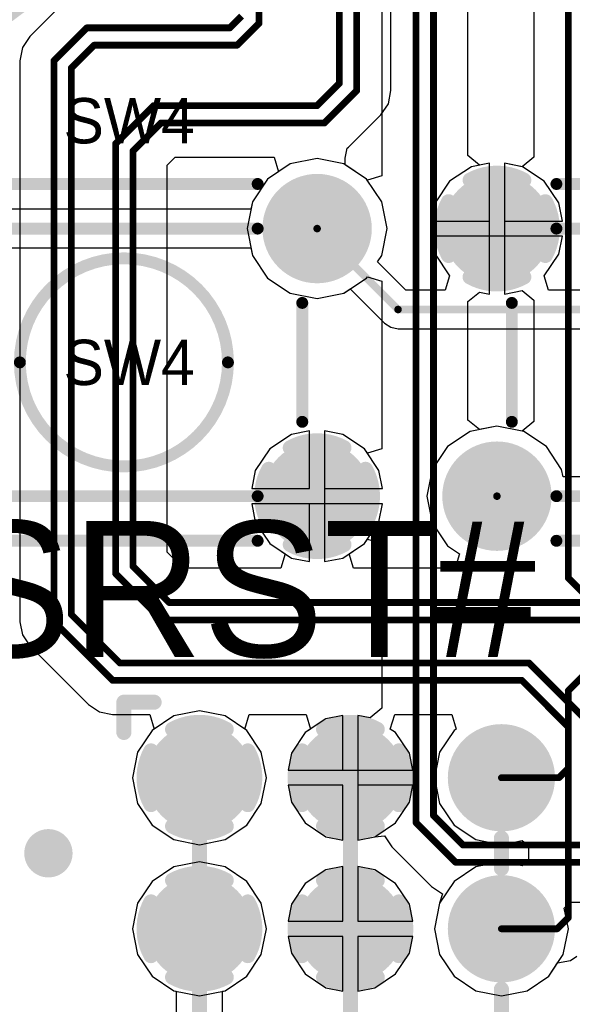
# Model space of a CAD drawing. Header units: millimetres. Extents: x 1.4 to 10.4, y 0 to 10.9.
# Tile 117 of 177: x 8.381 to 8.747, y 2.175 to 2.827. Entities that reach past the tile are written whole.
import ezdxf

# ---------------------------------------------------------------- set-up
doc = ezdxf.new("R2010")
doc.units = ezdxf.units.MM
doc.header["$MEASUREMENT"] = 0
for name, color, linetype in [('BottomLayer', 5, 'Continuous'), ('BottomOverlay', 54, 'Continuous'), ('BottomSolder', 6, 'Continuous'), ('DrillDrawing', 1, 'Continuous'), ('DrillGuide', 244, 'Continuous'), ('InternalPlane1', 76, 'Continuous'), ('InternalPlane2', 16, 'Continuous'), ('Mechanical31', 56, 'Continuous'), ('MultiLayer', 9, 'Continuous'), ('TopLayer', 1, 'Continuous'), ('TopOverlay', 2, 'Continuous'), ('TopSolder', 216, 'Continuous')]:
    doc.layers.add(name, color=color, linetype=linetype)

msp = doc.modelspace()

# ---------------------------------------------------------------- linework, layer by layer
at = {"layer": 'BottomLayer'}
for p, q in [((8.72156, 2.9576), (8.72156, 2.7359)), ((8.67769, 2.73693), (8.67769, 2.9)), ((8.62081, 2.88584), (8.62081, 2.72349)), ((8.56021, 2.73141), (8.54517, 2.72136)), ((8.57795, 2.73494), (8.56021, 2.73141)), ((8.59569, 2.73141), (8.57795, 2.73494)), ((8.61073, 2.72136), (8.59569, 2.73141)), ((8.68542, 2.73059), (8.67769, 2.73693)), ((8.69205, 2.7319), (8.68542, 2.73059)), ((8.69205, 2.68858), (8.69205, 2.7319)), ((8.71383, 2.72956), (8.70205, 2.7319)), ((8.70205, 2.7319), (8.70205, 2.68858)), ((8.72156, 2.7359), (8.71383, 2.72956)), ((8.54517, 2.72136), (8.53513, 2.70632)), ((8.61124, 2.72059), (8.61073, 2.72136)), ((8.62081, 2.72349), (8.61124, 2.72059)), ((8.53513, 2.70632), (8.53413, 2.70133)), ((8.53413, 2.70133), (8.36587, 2.70133)), ((8.69205, 2.64526), (8.69205, 2.68858)), ((8.70205, 2.68858), (8.70205, 2.64526)), ((8.36587, 2.67584), (8.53413, 2.67584)), ((8.53413, 2.67584), (8.53513, 2.67084)), ((8.53513, 2.67084), (8.54517, 2.6558)), ((8.54517, 2.6558), (8.56021, 2.64576)), ((8.59569, 2.64576), (8.61073, 2.6558)), ((8.61073, 2.6558), (8.61124, 2.65657)), ((8.61124, 2.65657), (8.62081, 2.65367)), ((8.62081, 2.65367), (8.62081, 2.54273)), ((8.70205, 2.64526), (8.71383, 2.64761)), ((8.71383, 2.64761), (8.72156, 2.64126)), ((8.56021, 2.64576), (8.57795, 2.64223)), ((8.57795, 2.64223), (8.59569, 2.64576)), ((8.67769, 2.64024), (8.68542, 2.64658)), ((8.67769, 2.5618), (8.67769, 2.64024)), ((8.68542, 2.64658), (8.69205, 2.64526)), ((8.72156, 2.64126), (8.72156, 2.56078)), ((8.68542, 2.55546), (8.67769, 2.5618)), ((8.69705, 2.55777), (8.68542, 2.55546)), ((8.71383, 2.55443), (8.69705, 2.55777)), ((8.72156, 2.56078), (8.71383, 2.55443)), ((8.56099, 2.55236), (8.54662, 2.54275)), ((8.57295, 2.55474), (8.56099, 2.55236)), ((8.57295, 2.51642), (8.57295, 2.55474)), ((8.59491, 2.55236), (8.58295, 2.55474)), ((8.58295, 2.55474), (8.58295, 2.51142)), ((8.60929, 2.54275), (8.59491, 2.55236)), ((8.54662, 2.54275), (8.53701, 2.52838)), ((8.61124, 2.53983), (8.60929, 2.54275)), ((8.62081, 2.54273), (8.61124, 2.53983)), ((8.53701, 2.52838), (8.53463, 2.51642)), ((8.53463, 2.51642), (8.57295, 2.51642)), ((8.58295, 2.51142), (8.58295, 2.4681)), ((8.57295, 2.50642), (8.53463, 2.50642)), ((8.53463, 2.50642), (8.53701, 2.49446)), ((8.57295, 2.4681), (8.57295, 2.50642)), ((8.53701, 2.49446), (8.54662, 2.48008)), ((8.54662, 2.48008), (8.56099, 2.47047)), ((8.59491, 2.47047), (8.60929, 2.48008)), ((8.60929, 2.48008), (8.61124, 2.48301)), ((8.61124, 2.48301), (8.62081, 2.48011)), ((8.62081, 2.48011), (8.62081, 2.37105)), ((8.56099, 2.47047), (8.57295, 2.4681)), ((8.58295, 2.4681), (8.59491, 2.47047)), ((8.5, 2.36935), (8.48303, 2.36597)), ((8.51697, 2.36597), (8.5, 2.36935)), ((8.62081, 2.37105), (8.61308, 2.36471)), ((8.48303, 2.36597), (8.46864, 2.35636)), ((8.53136, 2.35636), (8.51697, 2.36597)), ((8.58381, 2.36409), (8.57008, 2.35492)), ((8.595, 2.36631), (8.58381, 2.36409)), ((8.595, 2.33), (8.595, 2.36631)), ((8.61308, 2.36471), (8.605, 2.36631)), ((8.605, 2.36631), (8.605, 2.325)), ((8.46864, 2.35636), (8.45903, 2.34197)), ((8.54097, 2.34197), (8.53136, 2.35636)), ((8.57008, 2.35492), (8.56091, 2.34119)), ((8.45903, 2.34197), (8.45565, 2.325)), ((8.54435, 2.325), (8.54097, 2.34197)), ((8.56091, 2.34119), (8.55869, 2.33)), ((8.55869, 2.33), (8.595, 2.33)), ((8.45565, 2.325), (8.45903, 2.30803)), ((8.54097, 2.30803), (8.54435, 2.325)), ((8.605, 2.325), (8.605, 2.28369)), ((8.595, 2.32), (8.55869, 2.32)), ((8.55869, 2.32), (8.56091, 2.30881)), ((8.595, 2.28369), (8.595, 2.32)), ((8.45903, 2.30803), (8.46864, 2.29364)), ((8.53136, 2.29364), (8.54097, 2.30803)), ((8.56091, 2.30881), (8.57008, 2.29508)), ((8.57008, 2.29508), (8.58381, 2.28591)), ((8.46864, 2.29364), (8.48303, 2.28403)), ((8.51697, 2.28403), (8.53136, 2.29364)), ((8.48303, 2.28403), (8.5, 2.28065)), ((8.5, 2.28065), (8.51697, 2.28403)), ((8.58381, 2.28591), (8.595, 2.28369)), ((8.605, 2.28369), (8.61619, 2.28591)), ((8.61619, 2.28591), (8.62254, 2.28655)), ((8.61619, 2.28591), (8.61619, 2.28591)), ((8.61619, 2.28591), (8.61619, 2.28591)), ((8.62254, 2.28655), (8.62254, 2.28655)), ((8.62254, 2.28655), (8.62254, 2.28655)), ((8.62254, 2.28655), (8.62746, 2.2792)), ((8.62746, 2.2792), (8.6537, 2.25296)), ((8.5, 2.26935), (8.48303, 2.26597)), ((8.51697, 2.26597), (8.5, 2.26935)), ((8.48303, 2.26597), (8.46864, 2.25636)), ((8.53136, 2.25636), (8.51697, 2.26597)), ((8.58381, 2.26409), (8.57008, 2.25492)), ((8.595, 2.26631), (8.58381, 2.26409)), ((8.595, 2.23), (8.595, 2.26631)), ((8.61619, 2.26409), (8.605, 2.26631)), ((8.605, 2.26631), (8.605, 2.23)), ((8.62992, 2.25492), (8.61619, 2.26409)), ((8.46864, 2.25636), (8.45903, 2.24197)), ((8.54097, 2.24197), (8.53136, 2.25636)), ((8.57008, 2.25492), (8.56091, 2.24119)), ((8.63909, 2.24119), (8.62992, 2.25492)), ((8.6537, 2.25296), (8.6537, 2.25296)), ((8.6537, 2.25296), (8.66105, 2.24804)), ((8.66105, 2.24804), (8.65903, 2.24197)), ((8.66105, 2.24804), (8.66105, 2.24804)), ((8.66105, 2.24804), (8.66105, 2.24804)), ((8.74165, 2.23858), (8.745, 2.24267)), ((8.745, 2.24267), (8.755, 2.24267)), ((8.45903, 2.24197), (8.45565, 2.225)), ((8.54435, 2.225), (8.54097, 2.24197)), ((8.56091, 2.24119), (8.55869, 2.23)), ((8.64131, 2.23), (8.63909, 2.24119)), ((8.65903, 2.24197), (8.65565, 2.225)), ((8.65903, 2.24197), (8.65903, 2.24197)), ((8.65903, 2.24197), (8.65903, 2.24197)), ((8.74435, 2.225), (8.74165, 2.23858)), ((8.55869, 2.23), (8.595, 2.23)), ((8.605, 2.23), (8.64131, 2.23)), ((8.45565, 2.225), (8.45903, 2.20803)), ((8.54097, 2.20803), (8.54435, 2.225)), ((8.65565, 2.225), (8.65903, 2.20803)), ((8.74097, 2.20803), (8.74435, 2.225)), ((8.595, 2.22), (8.55869, 2.22)), ((8.55869, 2.22), (8.56091, 2.20881)), ((8.595, 2.18369), (8.595, 2.22)), ((8.64131, 2.22), (8.605, 2.22)), ((8.605, 2.22), (8.605, 2.18369)), ((8.63909, 2.20881), (8.64131, 2.22)), ((8.45903, 2.20803), (8.46864, 2.19364)), ((8.53136, 2.19364), (8.54097, 2.20803)), ((8.56091, 2.20881), (8.57008, 2.19508)), ((8.62992, 2.19508), (8.63909, 2.20881)), ((8.65903, 2.20803), (8.66864, 2.19364)), ((8.73136, 2.19364), (8.74097, 2.20803)), ((8.46864, 2.19364), (8.48303, 2.18403)), ((8.51697, 2.18403), (8.53136, 2.19364)), ((8.57008, 2.19508), (8.58381, 2.18591)), ((8.61619, 2.18591), (8.62992, 2.19508)), ((8.66864, 2.19364), (8.68303, 2.18403)), ((8.71697, 2.18403), (8.73136, 2.19364)), ((8.48303, 2.18403), (8.48471, 2.18369)), ((8.51529, 2.18369), (8.51697, 2.18403)), ((8.58381, 2.18591), (8.595, 2.18369)), ((8.605, 2.18369), (8.61619, 2.18591)), ((8.68303, 2.18403), (8.7, 2.18065)), ((8.7, 2.18065), (8.71697, 2.18403)), ((8.48471, 2.18369), (8.48471, 2.15132)), ((8.51529, 2.1589), (8.51529, 2.18369))]:
    msp.add_line(p, q, dxfattribs=at)
for points, const_width in [([(8.74425, 2.45724), (8.74425, 2.967)], 0.0045), ([(8.655, 2.3), (8.655, 2.9)], 0.0045), ([(8.6435, 2.29524), (8.6435, 2.89524)], 0.0045), ([(8.32205, 2.68858), (8.57795, 2.68858)], 0.005), ([(8.74425, 2.45724), (8.76199, 2.4395)], 0.0045), ([(8.74425, 2.38251), (8.76224, 2.4005)], 0.0045), ([(8.74425, 2.33125), (8.74425, 2.38251)], 0.0045), ([(8.7, 2.325), (8.738, 2.325)], 0.0045), ([(8.738, 2.325), (8.74425, 2.33125)], 0.0045), ([(8.655, 2.3), (8.6745, 2.2805)], 0.0045), ([(8.6435, 2.29524), (8.66974, 2.269)], 0.0045), ([(8.6745, 2.2805), (8.93976, 2.2805)], 0.0045), ([(8.66974, 2.269), (8.935, 2.269)], 0.0045), ([(8.5, 2.13957), (8.5, 2.225)], 0.01), ([(8.6, 2.13957), (8.6, 2.225)], 0.01)]:
    msp.add_lwpolyline(points, dxfattribs=dict(at, const_width=const_width))
for points, const_width in [([(8.56122, 2.68858, 1), (8.59469, 2.68858, 1)], 0.03346), ([(8.68031, 2.68858, 1), (8.71378, 2.68858, 1)], 0.03346), ([(8.5767, 2.68858, 1), (8.5792, 2.68858, 1)], 0.0025), ([(8.56122, 2.51142, 1), (8.59469, 2.51142, 1)], 0.03346), ([(8.68031, 2.51142, 1), (8.71378, 2.51142, 1)], 0.03346), ([(8.74312, 2.45724, 1), (8.74537, 2.45724, 1)], 0.00225), ([(8.74312, 2.45724, 1), (8.74537, 2.45724, 1)], 0.00225), ([(8.74312, 2.38251, 1), (8.74537, 2.38251, 1)], 0.00225), ([(8.74312, 2.38251, 1), (8.74537, 2.38251, 1)], 0.00225), ([(8.48425, 2.325, 1), (8.51575, 2.325, 1)], 0.0315), ([(8.58425, 2.325, 1), (8.61575, 2.325, 1)], 0.0315), ([(8.68425, 2.325, 1), (8.71575, 2.325, 1)], 0.0315), ([(8.69887, 2.325, 1), (8.70112, 2.325, 1)], 0.00225), ([(8.73687, 2.325, 1), (8.73912, 2.325, 1)], 0.00225), ([(8.73687, 2.325, 1), (8.73912, 2.325, 1)], 0.00225), ([(8.74312, 2.33125, 1), (8.74537, 2.33125, 1)], 0.00225), ([(8.74312, 2.33125, 1), (8.74537, 2.33125, 1)], 0.00225), ([(8.65387, 2.3, 1), (8.65612, 2.3, 1)], 0.00225), ([(8.65387, 2.3, 1), (8.65612, 2.3, 1)], 0.00225), ([(8.64237, 2.29524, 1), (8.64462, 2.29524, 1)], 0.00225), ([(8.64237, 2.29524, 1), (8.64462, 2.29524, 1)], 0.00225), ([(8.394, 2.275, 1), (8.406, 2.275, 1)], 0.012), ([(8.67338, 2.2805, 1), (8.67563, 2.2805, 1)], 0.00225), ([(8.67338, 2.2805, 1), (8.67563, 2.2805, 1)], 0.00225), ([(8.66861, 2.269, 1), (8.67086, 2.269, 1)], 0.00225), ([(8.66861, 2.269, 1), (8.67086, 2.269, 1)], 0.00225), ([(8.48425, 2.225, 1), (8.51575, 2.225, 1)], 0.0315), ([(8.58425, 2.225, 1), (8.61575, 2.225, 1)], 0.0315), ([(8.68425, 2.225, 1), (8.71575, 2.225, 1)], 0.0315), ([(8.4975, 2.225, 1), (8.5025, 2.225, 1)], 0.005), ([(8.5975, 2.225, 1), (8.6025, 2.225, 1)], 0.005)]:
    msp.add_lwpolyline(points, format="xyb", close=True, dxfattribs=dict(at, const_width=const_width))
at = {"layer": 'BottomOverlay', "const_width": 0.01}
msp.add_lwpolyline([(8.47622, 3.025, 1), (8.00378, 3.025, 1)], format="xyb", close=True, dxfattribs=at)
at = {"layer": 'BottomSolder'}
for points, const_width in [([(8.55984, 2.68858, 1), (8.59606, 2.68858, 1)], 0.03622), ([(8.67894, 2.68858, 1), (8.71516, 2.68858, 1)], 0.03622), ([(8.55984, 2.51142, 1), (8.59606, 2.51142, 1)], 0.03622), ([(8.67894, 2.51142, 1), (8.71516, 2.51142, 1)], 0.03622), ([(8.48225, 2.325, 1), (8.51775, 2.325, 1)], 0.0355), ([(8.58225, 2.325, 1), (8.61775, 2.325, 1)], 0.0355), ([(8.68225, 2.325, 1), (8.71775, 2.325, 1)], 0.0355), ([(8.48225, 2.225, 1), (8.51775, 2.225, 1)], 0.0355), ([(8.58225, 2.225, 1), (8.61775, 2.225, 1)], 0.0355), ([(8.68225, 2.225, 1), (8.71775, 2.225, 1)], 0.0355)]:
    msp.add_lwpolyline(points, format="xyb", close=True, dxfattribs=dict(at, const_width=const_width))
at = {"layer": 'DrillDrawing', "const_width": 0.006}
msp.add_lwpolyline([(8.397, 2.275, 1), (8.403, 2.275, 1)], format="xyb", close=True, dxfattribs=at)
at = {"layer": 'DrillGuide', "const_width": 0.006}
msp.add_lwpolyline([(8.397, 2.275, 1), (8.403, 2.275, 1)], format="xyb", close=True, dxfattribs=at)
at = {"layer": 'InternalPlane1', "const_width": 0.01}
for points in [[(8.67928, 2.72064, -0.258618), (8.71482, 2.72064)], [(8.66499, 2.67081, -0.258618), (8.66499, 2.70635)], [(8.72911, 2.70635, -0.258618), (8.72911, 2.67081)], [(8.71482, 2.65652, -0.258618), (8.67928, 2.65652)], [(8.56018, 2.54348, -0.258618), (8.59572, 2.54348)], [(8.54589, 2.49365, -0.258618), (8.54589, 2.52919)], [(8.61001, 2.52919, -0.258618), (8.61001, 2.49365)], [(8.59572, 2.47936, -0.258618), (8.56018, 2.47936)], [(8.58223, 2.35706, -0.258618), (8.61777, 2.35706)], [(8.56794, 2.30723, -0.258618), (8.56794, 2.34277)], [(8.63206, 2.34277, -0.258618), (8.63206, 2.30723)], [(8.61777, 2.29294, -0.258618), (8.58223, 2.29294)], [(8.58223, 2.25706, -0.258618), (8.61777, 2.25706)], [(8.56794, 2.20723, -0.258618), (8.56794, 2.24277)], [(8.63206, 2.24277, -0.258618), (8.63206, 2.20723)], [(8.61777, 2.19294, -0.258618), (8.58223, 2.19294)]]:
    msp.add_lwpolyline(points, format="xyb", dxfattribs=at)
at = {"layer": 'InternalPlane1'}
for points, const_width in [([(8.67678, 2.72064, 1), (8.68178, 2.72064, 1)], 0.005), ([(8.71232, 2.72064, 1), (8.71732, 2.72064, 1)], 0.005), ([(8.56213, 2.68858, 1), (8.59378, 2.68858, 1)], 0.03165), ([(8.66249, 2.70635, 1), (8.66749, 2.70635, 1)], 0.005), ([(8.72661, 2.70635, 1), (8.73161, 2.70635, 1)], 0.005), ([(8.66249, 2.67081, 1), (8.66749, 2.67081, 1)], 0.005), ([(8.72661, 2.67081, 1), (8.73161, 2.67081, 1)], 0.005), ([(8.67678, 2.65652, 1), (8.68178, 2.65652, 1)], 0.005), ([(8.71232, 2.65652, 1), (8.71732, 2.65652, 1)], 0.005), ([(8.55768, 2.54348, 1), (8.56268, 2.54348, 1)], 0.005), ([(8.59322, 2.54348, 1), (8.59822, 2.54348, 1)], 0.005), ([(8.68122, 2.51142, 1), (8.71287, 2.51142, 1)], 0.03165), ([(8.54339, 2.52919, 1), (8.54839, 2.52919, 1)], 0.005), ([(8.60751, 2.52919, 1), (8.61251, 2.52919, 1)], 0.005), ([(8.54339, 2.49365, 1), (8.54839, 2.49365, 1)], 0.005), ([(8.60751, 2.49365, 1), (8.61251, 2.49365, 1)], 0.005), ([(8.55768, 2.47936, 1), (8.56268, 2.47936, 1)], 0.005), ([(8.59322, 2.47936, 1), (8.59822, 2.47936, 1)], 0.005), ([(8.57973, 2.35706, 1), (8.58473, 2.35706, 1)], 0.005), ([(8.61527, 2.35706, 1), (8.62027, 2.35706, 1)], 0.005), ([(8.48417, 2.325, 1), (8.51583, 2.325, 1)], 0.03165), ([(8.68417, 2.325, 1), (8.71583, 2.325, 1)], 0.03165), ([(8.56544, 2.34277, 1), (8.57044, 2.34277, 1)], 0.005), ([(8.62956, 2.34277, 1), (8.63456, 2.34277, 1)], 0.005), ([(8.56544, 2.30723, 1), (8.57044, 2.30723, 1)], 0.005), ([(8.62956, 2.30723, 1), (8.63456, 2.30723, 1)], 0.005), ([(8.57973, 2.29294, 1), (8.58473, 2.29294, 1)], 0.005), ([(8.61527, 2.29294, 1), (8.62027, 2.29294, 1)], 0.005), ([(8.57973, 2.25706, 1), (8.58473, 2.25706, 1)], 0.005), ([(8.61527, 2.25706, 1), (8.62027, 2.25706, 1)], 0.005), ([(8.48417, 2.225, 1), (8.51583, 2.225, 1)], 0.03165), ([(8.68417, 2.225, 1), (8.71583, 2.225, 1)], 0.03165), ([(8.56544, 2.24277, 1), (8.57044, 2.24277, 1)], 0.005), ([(8.62956, 2.24277, 1), (8.63456, 2.24277, 1)], 0.005), ([(8.56544, 2.20723, 1), (8.57044, 2.20723, 1)], 0.005), ([(8.62956, 2.20723, 1), (8.63456, 2.20723, 1)], 0.005), ([(8.57973, 2.19294, 1), (8.58473, 2.19294, 1)], 0.005), ([(8.61527, 2.19294, 1), (8.62027, 2.19294, 1)], 0.005)]:
    msp.add_lwpolyline(points, format="xyb", close=True, dxfattribs=dict(at, const_width=const_width))
at = {"layer": 'InternalPlane2'}
for points, const_width in [([(8.56213, 2.68858, 1), (8.59378, 2.68858, 1)], 0.03165), ([(8.68122, 2.68858, 1), (8.71287, 2.68858, 1)], 0.03165), ([(8.56213, 2.51142, 1), (8.59378, 2.51142, 1)], 0.03165), ([(8.68122, 2.51142, 1), (8.71287, 2.51142, 1)], 0.03165), ([(8.47973, 2.35706, 1), (8.48473, 2.35706, 1)], 0.005), ([(8.51527, 2.35706, 1), (8.52027, 2.35706, 1)], 0.005), ([(8.58417, 2.325, 1), (8.61583, 2.325, 1)], 0.03165), ([(8.68417, 2.325, 1), (8.71583, 2.325, 1)], 0.03165), ([(8.46544, 2.34277, 1), (8.47044, 2.34277, 1)], 0.005), ([(8.52956, 2.34277, 1), (8.53456, 2.34277, 1)], 0.005), ([(8.46544, 2.30723, 1), (8.47044, 2.30723, 1)], 0.005), ([(8.52956, 2.30723, 1), (8.53456, 2.30723, 1)], 0.005), ([(8.47973, 2.29294, 1), (8.48473, 2.29294, 1)], 0.005), ([(8.51527, 2.29294, 1), (8.52027, 2.29294, 1)], 0.005), ([(8.392, 2.275, 1), (8.408, 2.275, 1)], 0.016), ([(8.47973, 2.25706, 1), (8.48473, 2.25706, 1)], 0.005), ([(8.51527, 2.25706, 1), (8.52027, 2.25706, 1)], 0.005), ([(8.58417, 2.225, 1), (8.61583, 2.225, 1)], 0.03165), ([(8.68417, 2.225, 1), (8.71583, 2.225, 1)], 0.03165), ([(8.46544, 2.24277, 1), (8.47044, 2.24277, 1)], 0.005), ([(8.52956, 2.24277, 1), (8.53456, 2.24277, 1)], 0.005), ([(8.46544, 2.20723, 1), (8.47044, 2.20723, 1)], 0.005), ([(8.52956, 2.20723, 1), (8.53456, 2.20723, 1)], 0.005), ([(8.47973, 2.19294, 1), (8.48473, 2.19294, 1)], 0.005), ([(8.51527, 2.19294, 1), (8.52027, 2.19294, 1)], 0.005)]:
    msp.add_lwpolyline(points, format="xyb", close=True, dxfattribs=dict(at, const_width=const_width))
at = {"layer": 'InternalPlane2', "const_width": 0.01}
for points in [[(8.48223, 2.35706, -0.258618), (8.51777, 2.35706)], [(8.46794, 2.30723, -0.258618), (8.46794, 2.34277)], [(8.53206, 2.34277, -0.258618), (8.53206, 2.30723)], [(8.51777, 2.29294, -0.258618), (8.48223, 2.29294)], [(8.48223, 2.25706, -0.258618), (8.51777, 2.25706)], [(8.46794, 2.20723, -0.258618), (8.46794, 2.24277)], [(8.53206, 2.24277, -0.258618), (8.53206, 2.20723)], [(8.51777, 2.19294, -0.258618), (8.48223, 2.19294)]]:
    msp.add_lwpolyline(points, format="xyb", dxfattribs=at)
at = {"layer": 'MultiLayer', "const_width": 0.012}
msp.add_lwpolyline([(8.394, 2.275, 1), (8.406, 2.275, 1)], format="xyb", close=True, dxfattribs=at)
at = {"layer": 'TopLayer'}
for p, q in [((8.62686, 2.77991), (8.62686, 2.88909)), ((8.40742, 2.8355), (8.38766, 2.81574)), ((8.38766, 2.81574), (8.38274, 2.80838)), ((8.38274, 2.80838), (8.38101, 2.7997)), ((8.38101, 2.7997), (8.38101, 2.7997)), ((8.38101, 2.7997), (8.38101, 2.4283)), ((8.62513, 2.77123), (8.62686, 2.77991)), ((8.62686, 2.77991), (8.62686, 2.77991)), ((8.62022, 2.76387), (8.62513, 2.77123)), ((8.62513, 2.77123), (8.62513, 2.77123)), ((8.62513, 2.77123), (8.62513, 2.77123)), ((8.5988, 2.74246), (8.62022, 2.76387)), ((8.62022, 2.76387), (8.62022, 2.76387)), ((8.59646, 2.73529), (8.59775, 2.74175)), ((8.59775, 2.74175), (8.5988, 2.74246)), ((8.47869, 2.7306), (8.4839, 2.73581)), ((8.4839, 2.73581), (8.54958, 2.73581)), ((8.54958, 2.73581), (8.55248, 2.72624)), ((8.59646, 2.73089), (8.59646, 2.73529)), ((8.69205, 2.7319), (8.68009, 2.72953)), ((8.69205, 2.69358), (8.69205, 2.7319)), ((8.71401, 2.72953), (8.70205, 2.7319)), ((8.70205, 2.7319), (8.70205, 2.69358)), ((8.47869, 2.4744), (8.47869, 2.7306)), ((8.55248, 2.72624), (8.54517, 2.72136)), ((8.61073, 2.72136), (8.59646, 2.73089)), ((8.68009, 2.72953), (8.66571, 2.71992)), ((8.72838, 2.71992), (8.71401, 2.72953)), ((8.54517, 2.72136), (8.53513, 2.70632)), ((8.62078, 2.70632), (8.61073, 2.72136)), ((8.66571, 2.71992), (8.6561, 2.70554)), ((8.73799, 2.70554), (8.72838, 2.71992)), ((8.53513, 2.70632), (8.5316, 2.68858)), ((8.62431, 2.68858), (8.62078, 2.70632)), ((8.6561, 2.70554), (8.65373, 2.69358)), ((8.74037, 2.69358), (8.73799, 2.70554)), ((8.65373, 2.69358), (8.69205, 2.69358)), ((8.70205, 2.69358), (8.74037, 2.69358)), ((8.5316, 2.68858), (8.53513, 2.67084)), ((8.62078, 2.67084), (8.62431, 2.68858)), ((8.74037, 2.68358), (8.65373, 2.68358)), ((8.65373, 2.68358), (8.6561, 2.67162)), ((8.73799, 2.67162), (8.74037, 2.68358)), ((8.53513, 2.67084), (8.54517, 2.6558)), ((8.61795, 2.66661), (8.62078, 2.67084)), ((8.63681, 2.64774), (8.61795, 2.66661)), ((8.6561, 2.67162), (8.66571, 2.65725)), ((8.72838, 2.65725), (8.73799, 2.67162)), ((8.54517, 2.6558), (8.56021, 2.64576)), ((8.66571, 2.65725), (8.66283, 2.64774)), ((8.73127, 2.64774), (8.72838, 2.65725)), ((8.59569, 2.64576), (8.59993, 2.64859)), ((8.59993, 2.64859), (8.62252, 2.62599)), ((8.66283, 2.64774), (8.63681, 2.64774)), ((8.91873, 2.64774), (8.73127, 2.64774)), ((8.56021, 2.64576), (8.57795, 2.64223)), ((8.57795, 2.64223), (8.59569, 2.64576)), ((8.62252, 2.62599), (8.62666, 2.62323)), ((8.62666, 2.62323), (8.63154, 2.62226)), ((8.63154, 2.62226), (9.45472, 2.62226)), ((8.69705, 2.55777), (8.67931, 2.55424)), ((8.71479, 2.55424), (8.69705, 2.55777)), ((8.56099, 2.55236), (8.54662, 2.54275)), ((8.57295, 2.55474), (8.56099, 2.55236)), ((8.57295, 2.51642), (8.57295, 2.55474)), ((8.59491, 2.55236), (8.58295, 2.55474)), ((8.58295, 2.55474), (8.58295, 2.51642)), ((8.60929, 2.54275), (8.59491, 2.55236)), ((8.67931, 2.55424), (8.66427, 2.5442)), ((8.72983, 2.5442), (8.71479, 2.55424)), ((8.54662, 2.54275), (8.53701, 2.52838)), ((8.6189, 2.52838), (8.60929, 2.54275)), ((8.66427, 2.5442), (8.65422, 2.52916)), ((8.73987, 2.52916), (8.72983, 2.5442)), ((8.53701, 2.52838), (8.53463, 2.51642)), ((8.62127, 2.51642), (8.6189, 2.52838)), ((8.65422, 2.52916), (8.65069, 2.51142)), ((8.74087, 2.52416), (8.73987, 2.52916)), ((8.90913, 2.52416), (8.74087, 2.52416)), ((8.53463, 2.51642), (8.57295, 2.51642)), ((8.58295, 2.51642), (8.62127, 2.51642)), ((8.65069, 2.51142), (8.65422, 2.49368)), ((8.62127, 2.50642), (8.53463, 2.50642)), ((8.53463, 2.50642), (8.53701, 2.49446)), ((8.6189, 2.49446), (8.62127, 2.50642)), ((8.53701, 2.49446), (8.54662, 2.48008)), ((8.60929, 2.48008), (8.6189, 2.49446)), ((8.65422, 2.49368), (8.66427, 2.47864)), ((8.54662, 2.48008), (8.55683, 2.47326)), ((8.59907, 2.47326), (8.60929, 2.48008)), ((8.66427, 2.47864), (8.67233, 2.47326)), ((8.4894, 2.46369), (8.47869, 2.4744)), ((8.55683, 2.47326), (8.55393, 2.46369)), ((8.60198, 2.46369), (8.59907, 2.47326)), ((8.67233, 2.47326), (8.66942, 2.46369)), ((8.55393, 2.46369), (8.4894, 2.46369)), ((8.66942, 2.46369), (8.60198, 2.46369)), ((8.38101, 2.4283), (8.38101, 2.4283)), ((8.38101, 2.4283), (8.38274, 2.41962)), ((8.38274, 2.41962), (8.38766, 2.41226)), ((8.38766, 2.41226), (8.42646, 2.37346)), ((8.42646, 2.37346), (8.42646, 2.37346)), ((8.42646, 2.37346), (8.43382, 2.36854)), ((8.43382, 2.36854), (8.43382, 2.36854)), ((8.43382, 2.36854), (8.43382, 2.36854)), ((8.43382, 2.36854), (8.43382, 2.36854)), ((8.43382, 2.36854), (8.43382, 2.36854)), ((8.43382, 2.36854), (8.43382, 2.36854)), ((8.43382, 2.36854), (8.4425, 2.36681)), ((8.4425, 2.36681), (8.4425, 2.36681)), ((8.4425, 2.36681), (8.46706, 2.36681)), ((8.46706, 2.36681), (8.46997, 2.35724)), ((8.53003, 2.35724), (8.53294, 2.36681)), ((8.53294, 2.36681), (8.57066, 2.36681)), ((8.57066, 2.36681), (8.57357, 2.35724)), ((8.62643, 2.35724), (8.62934, 2.36681)), ((8.62934, 2.36681), (8.66706, 2.36681)), ((8.66706, 2.36681), (8.66997, 2.35724)), ((8.46864, 2.35636), (8.45903, 2.34197)), ((8.46997, 2.35724), (8.46864, 2.35636)), ((8.53136, 2.35636), (8.53003, 2.35724)), ((8.54097, 2.34197), (8.53136, 2.35636)), ((8.57008, 2.35492), (8.56091, 2.34119)), ((8.57357, 2.35724), (8.57008, 2.35492)), ((8.62992, 2.35492), (8.62643, 2.35724)), ((8.63909, 2.34119), (8.62992, 2.35492)), ((8.66864, 2.35636), (8.65903, 2.34197)), ((8.66997, 2.35724), (8.66864, 2.35636)), ((8.45903, 2.34197), (8.45565, 2.325)), ((8.54435, 2.325), (8.54097, 2.34197)), ((8.56091, 2.34119), (8.55869, 2.33)), ((8.64131, 2.33), (8.63909, 2.34119)), ((8.65903, 2.34197), (8.65565, 2.325)), ((8.55869, 2.33), (8.64131, 2.33)), ((8.45565, 2.325), (8.45903, 2.30803)), ((8.54097, 2.30803), (8.54435, 2.325)), ((8.65565, 2.325), (8.65903, 2.30803)), ((8.595, 2.32), (8.55869, 2.32)), ((8.55869, 2.32), (8.56091, 2.30881)), ((8.595, 2.28369), (8.595, 2.32)), ((8.64131, 2.32), (8.605, 2.32)), ((8.605, 2.32), (8.605, 2.28369)), ((8.63909, 2.30881), (8.64131, 2.32)), ((8.45903, 2.30803), (8.46864, 2.29364)), ((8.53136, 2.29364), (8.54097, 2.30803)), ((8.56091, 2.30881), (8.57008, 2.29508)), ((8.62992, 2.29508), (8.63909, 2.30881)), ((8.65903, 2.30803), (8.66864, 2.29364)), ((8.57008, 2.29508), (8.58381, 2.28591)), ((8.61619, 2.28591), (8.62992, 2.29508)), ((8.46864, 2.29364), (8.48303, 2.28403)), ((8.51697, 2.28403), (8.53136, 2.29364)), ((8.66864, 2.29364), (8.68303, 2.28403)), ((8.48303, 2.28403), (8.5, 2.28065)), ((8.5, 2.28065), (8.51697, 2.28403)), ((8.58381, 2.28591), (8.595, 2.28369)), ((8.605, 2.28369), (8.61619, 2.28591)), ((8.68303, 2.28403), (8.7, 2.28065)), ((8.7, 2.28065), (8.71383, 2.2834)), ((8.71383, 2.2834), (8.71798, 2.28)), ((8.71798, 2.28), (8.71798, 2.27)), ((8.5, 2.26935), (8.48303, 2.26597)), ((8.51697, 2.26597), (8.5, 2.26935)), ((8.7, 2.26935), (8.68303, 2.26597)), ((8.71383, 2.2666), (8.7, 2.26935)), ((8.71798, 2.27), (8.71383, 2.2666)), ((8.48303, 2.26597), (8.46864, 2.25636)), ((8.53136, 2.25636), (8.51697, 2.26597)), ((8.58381, 2.26409), (8.57008, 2.25492)), ((8.595, 2.26631), (8.58381, 2.26409)), ((8.595, 2.23), (8.595, 2.26631)), ((8.61619, 2.26409), (8.605, 2.26631)), ((8.605, 2.26631), (8.605, 2.23)), ((8.62992, 2.25492), (8.61619, 2.26409)), ((8.68303, 2.26597), (8.66864, 2.25636)), ((8.46864, 2.25636), (8.45903, 2.24197)), ((8.54097, 2.24197), (8.53136, 2.25636)), ((8.66864, 2.25636), (8.65903, 2.24197)), ((8.57008, 2.25492), (8.56091, 2.24119)), ((8.63909, 2.24119), (8.62992, 2.25492)), ((8.45903, 2.24197), (8.45565, 2.225)), ((8.54435, 2.225), (8.54097, 2.24197)), ((8.56091, 2.24119), (8.55869, 2.23)), ((8.64131, 2.23), (8.63909, 2.24119)), ((8.65903, 2.24197), (8.65565, 2.225)), ((8.55869, 2.23), (8.595, 2.23)), ((8.605, 2.23), (8.64131, 2.23)), ((8.45565, 2.225), (8.45903, 2.20803)), ((8.54097, 2.20803), (8.54435, 2.225)), ((8.65565, 2.225), (8.65903, 2.20803)), ((8.595, 2.22), (8.55869, 2.22)), ((8.55869, 2.22), (8.56091, 2.20881)), ((8.595, 2.18369), (8.595, 2.22)), ((8.64131, 2.22), (8.605, 2.22)), ((8.605, 2.22), (8.605, 2.18369)), ((8.63909, 2.20881), (8.64131, 2.22)), ((8.45903, 2.20803), (8.46864, 2.19364)), ((8.53136, 2.19364), (8.54097, 2.20803)), ((8.56091, 2.20881), (8.57008, 2.19508)), ((8.62992, 2.19508), (8.63909, 2.20881)), ((8.65903, 2.20803), (8.66864, 2.19364)), ((8.73718, 2.20235), (8.74568, 2.20404)), ((8.74568, 2.20404), (8.75, 2.20693)), ((8.73136, 2.19364), (8.73718, 2.20235)), ((8.46864, 2.19364), (8.48303, 2.18403)), ((8.51697, 2.18403), (8.53136, 2.19364)), ((8.57008, 2.19508), (8.58381, 2.18591)), ((8.61619, 2.18591), (8.62992, 2.19508)), ((8.66864, 2.19364), (8.68303, 2.18403)), ((8.71697, 2.18403), (8.73136, 2.19364)), ((8.48303, 2.18403), (8.5, 2.18065)), ((8.5, 2.18065), (8.51697, 2.18403)), ((8.58381, 2.18591), (8.595, 2.18369)), ((8.605, 2.18369), (8.61619, 2.18591)), ((8.68303, 2.18403), (8.7, 2.18065)), ((8.7, 2.18065), (8.71697, 2.18403))]:
    msp.add_line(p, q, dxfattribs=at)
for points, const_width in [([(8.60418, 2.77991), (8.60418, 2.88909)], 0.0045), ([(8.59268, 2.78468), (8.59268, 2.88432)], 0.0045), ([(8.5395, 2.8245), (8.5395, 2.8555)], 0.0045), ([(8.52024, 2.8215), (8.528, 2.82926)], 0.0045), ([(8.4037, 2.7997), (8.4255, 2.8215)], 0.0045), ([(8.4255, 2.8215), (8.52024, 2.8215)], 0.0045), ([(8.525, 2.81), (8.5395, 2.8245)], 0.0045), ([(8.4152, 2.79494), (8.43026, 2.81)], 0.0045), ([(8.43026, 2.81), (8.525, 2.81)], 0.0045), ([(8.4037, 2.4283), (8.4037, 2.7997)], 0.0045), ([(8.4152, 2.43306), (8.4152, 2.79494)], 0.0045), ([(8.578, 2.77), (8.59268, 2.78468)], 0.0045), ([(8.58276, 2.7585), (8.60418, 2.77991)], 0.0045), ([(8.4445, 2.74476), (8.46974, 2.77)], 0.0045), ([(8.46974, 2.77), (8.578, 2.77)], 0.0045), ([(8.456, 2.74), (8.4745, 2.7585)], 0.0045), ([(8.4745, 2.7585), (8.58276, 2.7585)], 0.0045), ([(8.4445, 2.46024), (8.4445, 2.74476)], 0.0045), ([(8.456, 2.465), (8.456, 2.74)], 0.0045), ([(8.57795, 2.68858), (8.63154, 2.635)], 0.005), ([(8.63154, 2.635), (9.46, 2.635)], 0.005), ([(8.69705, 2.51142), (8.95295, 2.51142)], 0.005), ([(8.456, 2.465), (8.48, 2.441)], 0.0045), ([(8.4445, 2.46024), (8.47524, 2.4295)], 0.0045), ([(8.48, 2.441), (8.93026, 2.441)], 0.0045), ([(8.4152, 2.43306), (8.44726, 2.401)], 0.0045), ([(8.47524, 2.4295), (8.9255, 2.4295)], 0.0045), ([(8.4037, 2.4283), (8.4425, 2.3895)], 0.0045), ([(8.44726, 2.401), (8.71826, 2.401)], 0.0045), ([(8.71826, 2.401), (8.75575, 2.36351)], 0.0045), ([(8.4425, 2.3895), (8.7135, 2.3895)], 0.0045), ([(8.7135, 2.3895), (8.74425, 2.35875)], 0.0045), ([(8.74425, 2.23225), (8.74425, 2.35875)], 0.0045), ([(8.737, 2.225), (8.74425, 2.23225)], 0.0045), ([(8.7, 2.225), (8.737, 2.225)], 0.0045)]:
    msp.add_lwpolyline(points, dxfattribs=dict(at, const_width=const_width))
for points, const_width in [([(8.42437, 2.8215, 1), (8.42662, 2.8215, 1)], 0.00225), ([(8.42437, 2.8215, 1), (8.42662, 2.8215, 1)], 0.00225), ([(8.51911, 2.8215, 1), (8.52136, 2.8215, 1)], 0.00225), ([(8.51911, 2.8215, 1), (8.52136, 2.8215, 1)], 0.00225), ([(8.53838, 2.8245, 1), (8.54063, 2.8245, 1)], 0.00225), ([(8.53838, 2.8245, 1), (8.54063, 2.8245, 1)], 0.00225), ([(8.42914, 2.81, 1), (8.43139, 2.81, 1)], 0.00225), ([(8.42914, 2.81, 1), (8.43139, 2.81, 1)], 0.00225), ([(8.52388, 2.81, 1), (8.52613, 2.81, 1)], 0.00225), ([(8.52388, 2.81, 1), (8.52613, 2.81, 1)], 0.00225), ([(8.40257, 2.7997, 1), (8.40482, 2.7997, 1)], 0.00225), ([(8.40257, 2.7997, 1), (8.40482, 2.7997, 1)], 0.00225), ([(8.41407, 2.79494, 1), (8.41632, 2.79494, 1)], 0.00225), ([(8.41407, 2.79494, 1), (8.41632, 2.79494, 1)], 0.00225), ([(8.59155, 2.78468, 1), (8.5938, 2.78468, 1)], 0.00225), ([(8.59155, 2.78468, 1), (8.5938, 2.78468, 1)], 0.00225), ([(8.60305, 2.77991, 1), (8.6053, 2.77991, 1)], 0.00225), ([(8.60305, 2.77991, 1), (8.6053, 2.77991, 1)], 0.00225), ([(8.46861, 2.77, 1), (8.47086, 2.77, 1)], 0.00225), ([(8.46861, 2.77, 1), (8.47086, 2.77, 1)], 0.00225), ([(8.57687, 2.77, 1), (8.57912, 2.77, 1)], 0.00225), ([(8.57687, 2.77, 1), (8.57912, 2.77, 1)], 0.00225), ([(8.47338, 2.7585, 1), (8.47563, 2.7585, 1)], 0.00225), ([(8.47338, 2.7585, 1), (8.47563, 2.7585, 1)], 0.00225), ([(8.58164, 2.7585, 1), (8.58389, 2.7585, 1)], 0.00225), ([(8.58164, 2.7585, 1), (8.58389, 2.7585, 1)], 0.00225), ([(8.44337, 2.74476, 1), (8.44562, 2.74476, 1)], 0.00225), ([(8.44337, 2.74476, 1), (8.44562, 2.74476, 1)], 0.00225), ([(8.45487, 2.74, 1), (8.45712, 2.74, 1)], 0.00225), ([(8.45487, 2.74, 1), (8.45712, 2.74, 1)], 0.00225), ([(8.56122, 2.68858, 1), (8.59469, 2.68858, 1)], 0.03346), ([(8.68031, 2.68858, 1), (8.71378, 2.68858, 1)], 0.03346), ([(8.5767, 2.68858, 1), (8.5792, 2.68858, 1)], 0.0025), ([(8.63029, 2.635, 1), (8.63279, 2.635, 1)], 0.0025), ([(8.63029, 2.635, 1), (8.63279, 2.635, 1)], 0.0025), ([(8.56122, 2.51142, 1), (8.59469, 2.51142, 1)], 0.03346), ([(8.68031, 2.51142, 1), (8.71378, 2.51142, 1)], 0.03346), ([(8.6958, 2.51142, 1), (8.6983, 2.51142, 1)], 0.0025), ([(8.45487, 2.465, 1), (8.45712, 2.465, 1)], 0.00225), ([(8.45487, 2.465, 1), (8.45712, 2.465, 1)], 0.00225), ([(8.44337, 2.46024, 1), (8.44562, 2.46024, 1)], 0.00225), ([(8.44337, 2.46024, 1), (8.44562, 2.46024, 1)], 0.00225), ([(8.47888, 2.441, 1), (8.48113, 2.441, 1)], 0.00225), ([(8.47888, 2.441, 1), (8.48113, 2.441, 1)], 0.00225), ([(8.41407, 2.43306, 1), (8.41632, 2.43306, 1)], 0.00225), ([(8.41407, 2.43306, 1), (8.41632, 2.43306, 1)], 0.00225), ([(8.47411, 2.4295, 1), (8.47636, 2.4295, 1)], 0.00225), ([(8.47411, 2.4295, 1), (8.47636, 2.4295, 1)], 0.00225), ([(8.40257, 2.4283, 1), (8.40482, 2.4283, 1)], 0.00225), ([(8.40257, 2.4283, 1), (8.40482, 2.4283, 1)], 0.00225), ([(8.44614, 2.401, 1), (8.44839, 2.401, 1)], 0.00225), ([(8.44614, 2.401, 1), (8.44839, 2.401, 1)], 0.00225), ([(8.71714, 2.401, 1), (8.71939, 2.401, 1)], 0.00225), ([(8.71714, 2.401, 1), (8.71939, 2.401, 1)], 0.00225), ([(8.44138, 2.3895, 1), (8.44363, 2.3895, 1)], 0.00225), ([(8.44138, 2.3895, 1), (8.44363, 2.3895, 1)], 0.00225), ([(8.71237, 2.3895, 1), (8.71462, 2.3895, 1)], 0.00225), ([(8.71237, 2.3895, 1), (8.71462, 2.3895, 1)], 0.00225), ([(8.74312, 2.35875, 1), (8.74537, 2.35875, 1)], 0.00225), ([(8.74312, 2.35875, 1), (8.74537, 2.35875, 1)], 0.00225), ([(8.48425, 2.325, 1), (8.51575, 2.325, 1)], 0.0315), ([(8.58425, 2.325, 1), (8.61575, 2.325, 1)], 0.0315), ([(8.68425, 2.325, 1), (8.71575, 2.325, 1)], 0.0315), ([(8.394, 2.275, 1), (8.406, 2.275, 1)], 0.012), ([(8.48425, 2.225, 1), (8.51575, 2.225, 1)], 0.0315), ([(8.58425, 2.225, 1), (8.61575, 2.225, 1)], 0.0315), ([(8.68425, 2.225, 1), (8.71575, 2.225, 1)], 0.0315), ([(8.74312, 2.23225, 1), (8.74537, 2.23225, 1)], 0.00225), ([(8.74312, 2.23225, 1), (8.74537, 2.23225, 1)], 0.00225), ([(8.69887, 2.225, 1), (8.70112, 2.225, 1)], 0.00225), ([(8.73588, 2.225, 1), (8.73813, 2.225, 1)], 0.00225), ([(8.73588, 2.225, 1), (8.73813, 2.225, 1)], 0.00225)]:
    msp.add_lwpolyline(points, format="xyb", close=True, dxfattribs=dict(at, const_width=const_width))
at = {"layer": 'TopOverlay'}
for points, const_width in [([(8.36142, 2.71811), (8.53858, 2.71811)], 0.00787), ([(8.73642, 2.71811), (8.91358, 2.71811)], 0.00787), ([(8.36142, 2.68858), (8.53858, 2.68858)], 0.00787), ([(8.73642, 2.68858), (8.91358, 2.68858)], 0.00787), ([(8.56811, 2.56063), (8.56811, 2.63937)], 0.00787), ([(8.70689, 2.56063), (8.70689, 2.63937)], 0.00787), ([(8.36142, 2.51142), (8.53858, 2.51142)], 0.00787), ([(8.73642, 2.51142), (8.91358, 2.51142)], 0.00787), ([(8.36142, 2.48189), (8.53858, 2.48189)], 0.00787), ([(8.73642, 2.48189), (8.91358, 2.48189)], 0.00787), ([(8.45, 2.375), (8.47, 2.375)], 0.01), ([(8.45, 2.355), (8.45, 2.375)], 0.01), ([(8.5, 2.265), (8.5, 2.285)], 0.01), ([(8.6, 2.265), (8.6, 2.285)], 0.01), ([(8.7, 2.265), (8.7, 2.285)], 0.01), ([(8.5, 2.165), (8.5, 2.185)], 0.01), ([(8.6, 2.165), (8.6, 2.185)], 0.01), ([(8.7, 2.165), (8.7, 2.185)], 0.01)]:
    msp.add_lwpolyline(points, dxfattribs=dict(at, const_width=const_width))
for points, const_width in [([(8.53661, 2.71811, 1), (8.54055, 2.71811, 1)], 0.00394), ([(8.73445, 2.71811, 1), (8.73839, 2.71811, 1)], 0.00394), ([(8.53661, 2.68858, 1), (8.54055, 2.68858, 1)], 0.00394), ([(8.73445, 2.68858, 1), (8.73839, 2.68858, 1)], 0.00394), ([(8.5189, 2.6, 1), (8.3811, 2.6, 1)], 0.00787), ([(8.56614, 2.63937, 1), (8.57008, 2.63937, 1)], 0.00394), ([(8.70492, 2.63937, 1), (8.70886, 2.63937, 1)], 0.00394), ([(8.37913, 2.6, 1), (8.38307, 2.6, 1)], 0.00394), ([(8.51693, 2.6, 1), (8.52087, 2.6, 1)], 0.00394), ([(8.56614, 2.56063, 1), (8.57008, 2.56063, 1)], 0.00394), ([(8.70492, 2.56063, 1), (8.70886, 2.56063, 1)], 0.00394), ([(8.53661, 2.51142, 1), (8.54055, 2.51142, 1)], 0.00394), ([(8.73445, 2.51142, 1), (8.73839, 2.51142, 1)], 0.00394), ([(8.53661, 2.48189, 1), (8.54055, 2.48189, 1)], 0.00394), ([(8.73445, 2.48189, 1), (8.73839, 2.48189, 1)], 0.00394), ([(8.4475, 2.375, 1), (8.4525, 2.375, 1)], 0.005), ([(8.4475, 2.375, 1), (8.4525, 2.375, 1)], 0.005), ([(8.4675, 2.375, 1), (8.4725, 2.375, 1)], 0.005), ([(8.4475, 2.355, 1), (8.4525, 2.355, 1)], 0.005), ([(8.4975, 2.285, 1), (8.5025, 2.285, 1)], 0.005), ([(8.5975, 2.285, 1), (8.6025, 2.285, 1)], 0.005), ([(8.6975, 2.285, 1), (8.7025, 2.285, 1)], 0.005), ([(8.4975, 2.265, 1), (8.5025, 2.265, 1)], 0.005), ([(8.5975, 2.265, 1), (8.6025, 2.265, 1)], 0.005), ([(8.6975, 2.265, 1), (8.7025, 2.265, 1)], 0.005), ([(8.4975, 2.185, 1), (8.5025, 2.185, 1)], 0.005), ([(8.5975, 2.185, 1), (8.6025, 2.185, 1)], 0.005), ([(8.6975, 2.185, 1), (8.7025, 2.185, 1)], 0.005)]:
    msp.add_lwpolyline(points, format="xyb", close=True, dxfattribs=dict(at, const_width=const_width))
at = {"layer": 'TopSolder'}
for points, const_width in [([(8.55984, 2.68858, 1), (8.59606, 2.68858, 1)], 0.03622), ([(8.67894, 2.68858, 1), (8.71516, 2.68858, 1)], 0.03622), ([(8.55984, 2.51142, 1), (8.59606, 2.51142, 1)], 0.03622), ([(8.67894, 2.51142, 1), (8.71516, 2.51142, 1)], 0.03622), ([(8.48225, 2.325, 1), (8.51775, 2.325, 1)], 0.0355), ([(8.58225, 2.325, 1), (8.61775, 2.325, 1)], 0.0355), ([(8.68225, 2.325, 1), (8.71775, 2.325, 1)], 0.0355), ([(8.48225, 2.225, 1), (8.51775, 2.225, 1)], 0.0355), ([(8.58225, 2.225, 1), (8.61775, 2.225, 1)], 0.0355), ([(8.68225, 2.225, 1), (8.71775, 2.225, 1)], 0.0355)]:
    msp.add_lwpolyline(points, format="xyb", close=True, dxfattribs=dict(at, const_width=const_width))

# ---------------------------------------------------------------- texts
at = {"layer": 'Mechanical31'}
msp.add_text('SW4', height=0.03, rotation=360, dxfattribs=at).set_placement((8.41, 2.585))
at = {"layer": 'TopOverlay'}
msp.add_text('SW4', height=0.03, dxfattribs=at).set_placement((8.41, 2.745))
msp.add_text('SRST#', height=0.09, rotation=360, dxfattribs=at).set_placement((8.335, 2.405))

doc.saveas('drawing.dxf')
